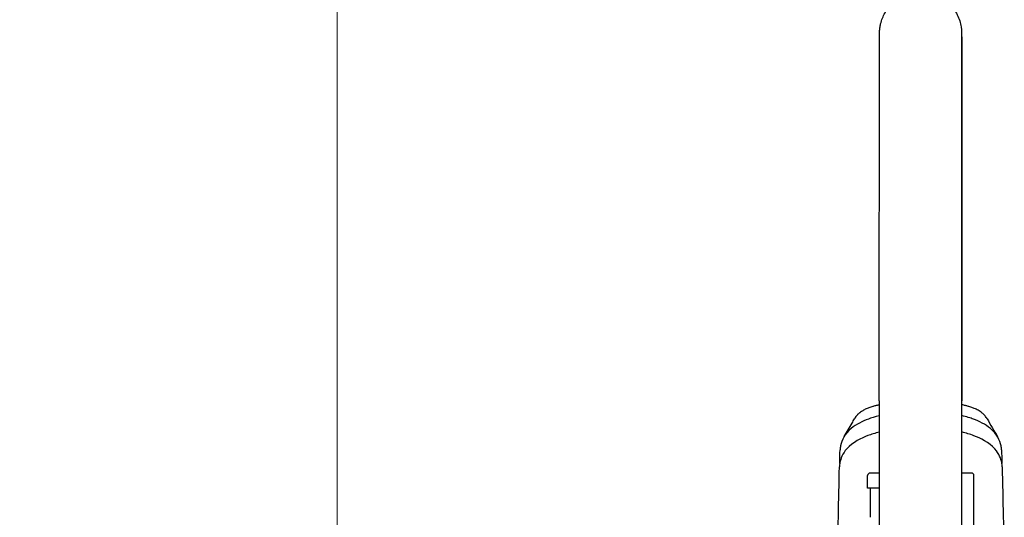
# Model space of a CAD drawing. Header units: millimetres. Extents: x 14 to 2347, y 26 to 1654.
# Tile 59 of 61: x 1517 to 1925, y 968 to 1174. Entities that reach past the tile are written whole.
import ezdxf

# ---------------------------------------------------------------- set-up
doc = ezdxf.new("R2010")
doc.units = ezdxf.units.MM
doc.header["$LTSCALE"] = 4
doc.layers.add('可見邊線(ISO)', color=7, linetype='Continuous', lineweight=30)
doc.layers.add('標註(ISO)', color=7, linetype='Continuous', lineweight=9)
doc.styles.add('temp', font='txt')
doc.dimstyles.new('工研院N500', dxfattribs={"dimscale": 4, "dimtxt": 3, "dimasz": 2.5, "dimexe": 1, "dimexo": 1, "dimgap": 0.762, "dimtad": 1, "dimdec": 3, "dimrnd": 1e-08, "dimdsep": 46, "dimtxsty": 'temp', "dimcen": 0.09, "dimdle": 10, "dimclrd": 1, "dimclre": 1, "dimclrt": 7, "dimazin": 2, "dimtfac": 0.666667, "dimtdec": 3, "dimtmove": 0, "dimatfit": 3, "dimfxl": 1, "dimtolj": 1, "dimlwd": 15, "dimlwe": 15, "dimarcsym": 0})

# ---------------------------------------------------------------- blocks, each defined once
blk = doc.blocks.new('*D40')
at = {"layer": 'Defpoints', "color": 0, "linetype": 'Continuous', "transparency": 16777216}
for p in [(1312.26, 1188.2), (1485.45, 494.04), (1648.88, 494.04)]:
    blk.add_point(p, dxfattribs=at)
at = {"layer": '標註(ISO)', "color": 1, "linetype": 'Continuous', "lineweight": 15, "transparency": 16777216}
for p, q in [((1316.26, 1188.2), (1652.88, 1188.2)), ((1648.88, 1178.2), (1648.88, 504.04)), ((1489.45, 494.04), (1652.88, 494.04))]:
    blk.add_line(p, q, dxfattribs=at)
at = {"layer": '標註(ISO)', "color": 1, "linetype": 'Continuous', "transparency": 16777216}
for points in [[(1647.22, 1178.2), (1650.55, 1178.2), (1648.88, 1188.2)], [(1647.22, 504.04), (1650.55, 504.04), (1648.88, 494.04)]]:
    blk.add_solid(points, dxfattribs=at)
at = {"layer": '標註(ISO)', "color": 7, "linetype": 'Continuous', "lineweight": 18, "transparency": 16777216, "insert": (1629.98, 823.73), "char_height": 12, "attachment_point": 1, "rotation": 90, "style": 'temp'}
blk.add_mtext('\\A1;\\f新細明體|b0|i0;\\H12.0000;(675)', dxfattribs=at)

msp = doc.modelspace()

# ---------------------------------------------------------------- linework, layer by layer
at = {"layer": '可見邊線(ISO)'}
for p, q in [((1873.29964, 1015.87597), (1873.29964, 688.87597)), ((1907.29964, 1015.87597), (1907.29964, 688.87597)), ((1907.47705, 985.87597), (1907.47705, 1015.87597)), ((1868.47705, 979.67597), (1868.47705, 984.87597)), ((1873.29964, 985.87597), (1869.47705, 985.87597)), ((1911.47705, 985.87597), (1907.29964, 985.87597)), ((1912.47705, 962.87597), (1912.47705, 984.87597)), ((1873.29964, 979.67597), (1868.47705, 979.67597)), ((1869.47705, 979.67597), (1869.47705, 967.57597))]:
    msp.add_line(p, q, dxfattribs=at)
for centre, start, end in [((1869.47705, 984.87597), 90, 180), ((1911.47705, 984.87597), 0, 90)]:
    msp.add_arc(centre, 1, start, end, dxfattribs=at)
for points, knots in [([(1873.29964, 1015.87597), (1873.29964, 1027.56561), (1873.30043, 1039.33205), (1873.30354, 1062.03923), (1873.30587, 1073.13135), (1873.31191, 1093.97772), (1873.31565, 1103.86764), (1873.3243, 1121.80791), (1873.32926, 1129.97499), (1873.34006, 1144.06582), (1873.34597, 1150.08093), (1873.35838, 1159.58472), (1873.36493, 1163.13115), (1873.37501, 1166.46022), (1873.37826, 1167.23433), (1873.38315, 1167.87081), (1873.38417, 1167.98389), (1873.38676, 1168.18724), (1873.38753, 1168.26407), (1873.39295, 1168.4826), (1873.39476, 1168.55425), (1873.40188, 1168.74084), (1873.40529, 1168.82346), (1873.41503, 1169.00674), (1873.41986, 1169.08987), (1873.43291, 1169.28279), (1873.44127, 1169.39389), (1873.47275, 1169.7557), (1873.50287, 1170.03606), (1873.616, 1170.87406), (1873.72339, 1171.45323), (1874.04831, 1172.80384), (1874.29447, 1173.57975), (1875.20528, 1175.86755), (1876.0525, 1177.32948), (1878.20229, 1180.03319), (1879.56609, 1181.27728), (1882.58219, 1183.25331), (1884.27286, 1184.00833), (1887.76258, 1184.93674), (1889.60507, 1185.12164), (1893.20983, 1184.90516), (1895.01696, 1184.50107), (1898.37062, 1183.16164), (1899.95888, 1182.20961), (1902.72086, 1179.88329), (1903.92898, 1178.48002), (1905.81844, 1175.40404), (1906.52423, 1173.68853), (1907.03103, 1171.53641), (1907.11124, 1171.12872), (1907.21408, 1170.48524), (1907.24705, 1170.24495), (1907.28974, 1169.87949), (1907.30351, 1169.74731), (1907.32678, 1169.49829), (1907.33637, 1169.3805), (1907.35158, 1169.17202), (1907.35733, 1169.0802), (1907.37067, 1168.84588), (1907.37485, 1168.74099), (1907.38379, 1168.50183), (1907.38528, 1168.4245), (1907.38967, 1168.22195), (1907.39056, 1168.14276), (1907.39469, 1167.78973), (1907.39652, 1167.48895), (1907.40494, 1165.7703), (1907.41091, 1163.43155), (1907.42323, 1156.28431), (1907.42952, 1151.17856), (1907.4411, 1138.76855), (1907.44648, 1131.40713), (1907.45604, 1114.88771), (1907.4603, 1105.62327), (1907.46742, 1085.80544), (1907.47033, 1075.12319), (1907.47463, 1053.04609), (1907.47604, 1041.50751), (1907.47692, 1025.25338), (1907.47705, 1020.56218), (1907.47705, 1015.87597)], [0, 0, 0, 0, 3.506890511, 3.506890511, 6.997943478, 6.997943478, 10.48918071, 10.48918071, 13.980529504, 13.980529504, 17.47218103, 17.47218103, 20.964870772, 20.964870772, 22.707122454, 22.707122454, 23.161689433, 23.161689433, 23.502660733, 23.502660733, 23.630716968, 23.630716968, 23.701153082, 23.701153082, 23.744939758, 23.744939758, 23.788816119, 23.788816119, 23.877405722, 23.877405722, 24.053027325, 24.053027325, 24.296039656, 24.296039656, 24.792295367, 24.792295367, 25.332398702, 25.332398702, 25.874053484, 25.874053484, 26.415747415, 26.415747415, 26.95744467, 26.95744467, 27.499141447, 27.499141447, 28.040826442, 28.040826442, 28.582322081, 28.582322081, 28.707381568, 28.707381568, 28.782052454, 28.782052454, 28.825738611, 28.825738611, 28.869564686, 28.869564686, 28.913429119, 28.913429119, 29.001705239, 29.001705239, 29.176783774, 29.176783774, 29.525547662, 29.525547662, 30.57157574, 30.57157574, 33.725095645, 33.725095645, 37.255054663, 37.255054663, 40.749075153, 40.749075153, 44.241016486, 44.241016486, 47.732458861, 47.732458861, 51.22373101, 51.22373101, 52.629592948, 52.629592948, 52.629592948, 52.629592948]), ([(1907.38299, 1167.67467), (1907.38299, 1167.67467), (1907.38297, 1167.6734), (1907.38254, 1167.64036), (1907.38081, 1167.45804), (1907.37487, 1166.45199), (1907.37002, 1164.96646), (1907.35897, 1159.89752), (1907.35267, 1155.65814), (1907.3408, 1144.85467), (1907.33514, 1138.18614), (1907.32493, 1122.90646), (1907.3203, 1114.19348), (1907.31238, 1095.3093), (1907.30903, 1085.01475), (1907.30383, 1063.52694), (1907.30193, 1052.19364), (1907.30004, 1032.51843), (1907.29964, 1024.18334), (1907.29964, 1015.87597)], [29.362382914, 29.362382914, 29.362382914, 29.362382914, 29.424756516, 29.424756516, 30.246947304, 30.246947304, 32.720045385, 32.720045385, 36.156192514, 36.156192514, 39.641913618, 39.641913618, 43.131559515, 43.131559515, 46.621943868, 46.621943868, 50.112559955, 50.112559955, 52.604769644, 52.604769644, 52.604769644, 52.604769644]), ([(1873.29964, 1014.16516), (1873.10204, 1014.12182), (1872.89359, 1014.07478), (1872.25289, 1013.92578), (1871.57848, 1013.75795), (1870.90464, 1013.57114), (1870.35715, 1013.41094), (1869.75783, 1013.2234), (1869.26111, 1013.04896), (1868.76953, 1012.86598), (1867.92757, 1012.53353), (1867.09065, 1012.1241), (1866.3336, 1011.6846), (1865.79991, 1011.34091), (1865.40301, 1011.04594), (1865.05314, 1010.76403), (1864.79234, 1010.54079), (1864.47711, 1010.24546), (1864.29226, 1010.05796), (1864.16727, 1009.92625), (1863.95575, 1009.69917), (1863.56909, 1009.2391), (1863.25549, 1008.78214), (1863.07875, 1008.48294), (1863.04155, 1008.41739), (1863.02618, 1008.38983)], [0.1636301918, 0.1636301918, 0.1636301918, 0.1636301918, 0.1713209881, 0.1718859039, 0.1894979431, 0.1997711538, 0.2025380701, 0.2154099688, 0.2296048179, 0.2296048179, 0.2434962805, 0.2801078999, 0.2899672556, 0.3073086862, 0.3296201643, 0.3320992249, 0.3474185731, 0.3612975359, 0.3738835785, 0.3738835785, 0.3798686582, 0.4058858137, 0.4385587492, 0.4438692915, 0.4477198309, 0.4477198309, 0.4477198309, 0.4477198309]), ([(1917.92792, 1008.38983), (1917.89135, 1008.45539), (1917.71748, 1008.75465), (1917.50948, 1009.05772), (1917.186, 1009.47589), (1916.99429, 1009.70353), (1916.78682, 1009.92625), (1916.66183, 1010.05796), (1916.47699, 1010.24546), (1916.14305, 1010.55831), (1915.6954, 1010.93869), (1915.0613, 1011.40994), (1914.10389, 1012.00648), (1912.82972, 1012.62981), (1911.47533, 1013.13608), (1910.59695, 1013.41094), (1910.04945, 1013.57114), (1909.37562, 1013.75795), (1908.7012, 1013.92578), (1908.00379, 1014.08798), (1907.73611, 1014.14787), (1907.47705, 1014.20375)], [0.5522801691, 0.5522801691, 0.5522801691, 0.5522801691, 0.5614412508, 0.5941141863, 0.5947278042, 0.6201313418, 0.6261164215, 0.6261164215, 0.6387024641, 0.6525814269, 0.6703798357, 0.6926913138, 0.7198921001, 0.7565037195, 0.7845900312, 0.7974619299, 0.8002288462, 0.8105020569, 0.8281140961, 0.8286790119, 0.8386598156, 0.8386598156, 0.8386598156, 0.8386598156]), ([(1873.29595, 1009.68055), (1871.42501, 1009.20217), (1869.93739, 1008.70436), (1866.39996, 1007.37218), (1863.77891, 1006.11402), (1858.9761, 1002.12588), (1857.70834, 999.54577), (1857.13851, 996.66598), (1857.07239, 996.0891), (1857.05918, 995.51136)], [1.943064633, 1.943064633, 1.943064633, 1.943064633, 2.799282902, 2.799282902, 4.546406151, 4.546406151, 6.750162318, 6.750162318, 7.294335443, 7.294335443, 7.294335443, 7.294335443]), ([(1858.71439, 1000.98439), (1859.9107, 1002.97184), (1860.99169, 1004.80458), (1862.35753, 1007.19816), (1862.68965, 1007.78656), (1863.02618, 1008.38983)], [0, 0, 0, 0, 0.764477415, 0.764477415, 1.014223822, 1.014223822, 1.014223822, 1.014223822]), ([(1923.89495, 995.51136), (1923.88225, 996.06686), (1923.82061, 996.62157), (1923.27595, 999.4672), (1922.0267, 1002.06897), (1917.23036, 1006.08094), (1914.61793, 1007.34344), (1911.03409, 1008.70011), (1909.46978, 1009.22478), (1907.48044, 1009.72557)], [6.938496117, 6.938496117, 6.938496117, 6.938496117, 7.518530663, 7.518530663, 9.945098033, 9.945098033, 11.856073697, 11.856073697, 12.823866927, 12.823866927, 12.823866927, 12.823866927]), ([(1873.29733, 1002.87334), (1871.5477, 1002.43085), (1869.9913, 1001.93404), (1865.92301, 1000.39685), (1862.30725, 998.70347), (1858.02749, 993.92393), (1857.28707, 991.78794), (1856.87443, 989.66634), (1856.81271, 989.08973), (1856.80003, 988.53113)], [1.922809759, 1.922809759, 1.922809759, 1.922809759, 2.658641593, 2.658641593, 4.069017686, 4.069017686, 5.144777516, 5.144777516, 5.56047726, 5.56047726, 5.56047726, 5.56047726]), ([(1924.15411, 988.53113), (1924.14155, 989.08338), (1924.08106, 989.6533), (1923.67567, 991.75841), (1922.94775, 993.87082), (1918.74272, 998.63423), (1915.16594, 1000.33881), (1910.84234, 1001.98354), (1909.19166, 1002.49248), (1907.48071, 1002.91828)], [7.027368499, 7.027368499, 7.027368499, 7.027368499, 7.527175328, 7.527175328, 8.827548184, 8.827548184, 10.545980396, 10.545980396, 11.549663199, 11.549663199, 11.549663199, 11.549663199])]:
    msp.add_open_spline(points, degree=3, knots=knots, dxfattribs=at)
for points in [[(1917.92792, 1008.38983), (1919.29403, 1005.94087), (1920.6532, 1003.62009), (1922.2397, 1000.98439)], [(1856.9311, 989.93129), (1856.97341, 991.7913), (1857.01597, 993.65129), (1857.05878, 995.51128)], [(1923.89532, 995.51128), (1923.93813, 993.65129), (1923.98068, 991.7913), (1924.02299, 989.93129)], [(1855.90146, 947.0941), (1856.18699, 960.90696), (1856.48652, 974.7193), (1856.79977, 988.53113)], [(1924.15433, 988.53113), (1924.46758, 974.7193), (1924.7671, 960.90696), (1925.05263, 947.0941)]]:
    msp.add_open_spline(points, degree=3, dxfattribs=at)

# ---------------------------------------------------------------- dimensions: what is measured, and where the dimension line sits
at = {"layer": '標註(ISO)', "color": 1, "linetype": 'Continuous', "lineweight": 18, "true_color": 0xff0000}
dim = msp.add_linear_dim(base=(1648.88388, 494.03585), p1=(1312.25567, 1188.20054), p2=(1485.45406, 494.03585), angle=270, text='\\f新細明體|b0|i0;\\H12.0000;(<>)', dimstyle='工研院N500', override={"dimgap": 0.762, "dimdec": 3, "dimlfac": 0.972392, "dimtol": 0, "dimlim": 0, "dimtp": 0, "dimtm": 0, "dimtdec": 3, "dimtofl": 0, "dimatfit": 1}, dxfattribs=at)
dim.commit()
dim.dimension.update_dxf_attribs({"geometry": '*D40', "text_midpoint": (1648.88388, 841.1182), "dimtype": 160})

doc.saveas('drawing.dxf')
